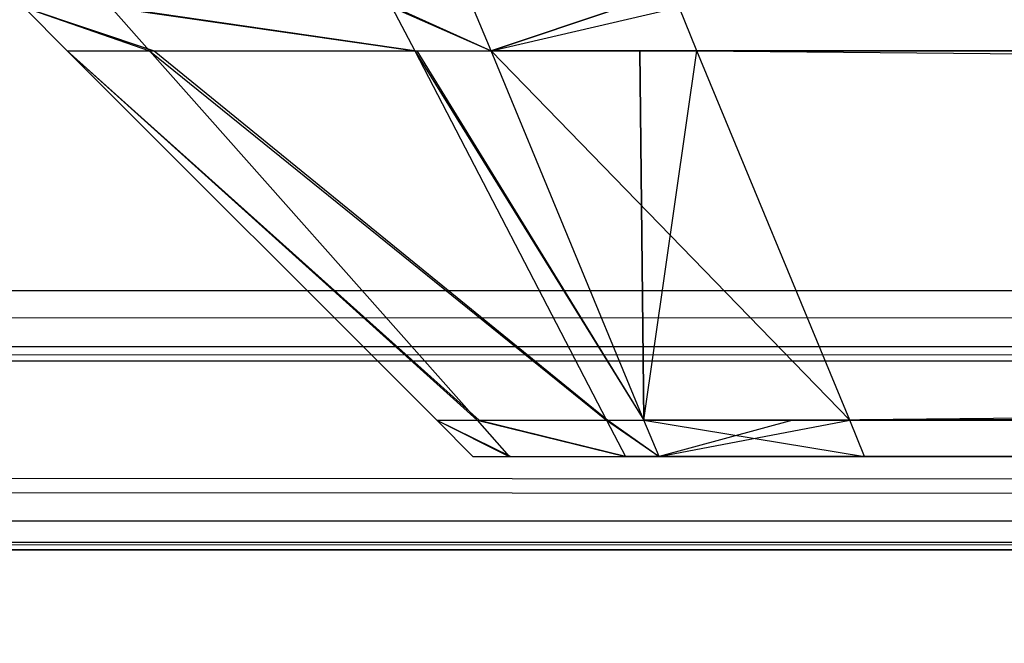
# Model space of a CAD drawing. Extents: x 0 to 1.6, y -0.5 to 0.
# Tile 64 of 192: x 0.41171 to 0.4139, y -0.49821 to -0.49682. Entities that reach past the tile are written whole.
import ezdxf

# ---------------------------------------------------------------- set-up
doc = ezdxf.new("R2010")
doc.units = 0
for name, color, linetype in [('L16_KORPUS1_0___REPLACEMTFOREMP', 7, 'CONTINUOUS'), ('L44_FRONT_FINION_1___REPLACEMTF', 7, 'CONTINUOUS'), ('L56_FRONT_FINION_1___REPLACEMTF', 7, 'CONTINUOUS'), ('L65_ABDECKPL_0___REPLACEMTFOREM', 7, 'CONTINUOUS')]:
    doc.layers.add(name, color=color, linetype=linetype)

msp = doc.modelspace()

# ---------------------------------------------------------------- linework, layer by layer
at = {"layer": 'L16_KORPUS1_0___REPLACEMTFOREMP', "color": 8}
for points, invisible_edges in [([(0.002909, -0.497406), (0.002912, -0.000594), (0.5, -0.497406), (0.002909, -0.497406)], 15), ([(0.002912, -0.000596, 0.00769), (0.002909, -0.497404, 0.00769), (0.5, -0.497404, 0.00769), (0.002912, -0.000596, 0.00769)], 15), ([(0.5, -0.497406), (0.002912, -0.000594), (0.5, -0.000594), (0.5, -0.497406)], 10), ([(0.002912, -0.000596, 0.00769), (0.5, -0.497404, 0.00769), (0.5, -0.000596, 0.00769), (0.002912, -0.000596, 0.00769)], 10), ([(0.5, -0.4975, 0.00769), (0.002909, -0.497404, 0.00769), (0.002909, -0.4975, 0.00769), (0.5, -0.4975, 0.00769)], 13), ([(0.002909, -0.497404, 0.00769), (0.5, -0.4975, 0.00769), (0.5, -0.497404, 0.00769), (0.002909, -0.497404, 0.00769)], 14), ([(0.5, -0.497406), (0.002909, -0.4975), (0.002909, -0.497406), (0.5, -0.497406)], 13), ([(0.002909, -0.4975), (0.5, -0.497406), (0.5, -0.4975), (0.002909, -0.4975)], 14), ([(0.002909, -0.4975), (0.5, -0.49758, 0.00008), (0.002876, -0.49758, 0.000079), (0.002909, -0.4975)], 13), ([(0.5, -0.497557, 0.007633), (0.002909, -0.4975, 0.00769), (0.002885, -0.497557, 0.007633), (0.5, -0.497557, 0.007633)], 13), ([(0.5, -0.49758, 0.00008), (0.002909, -0.4975), (0.5, -0.4975), (0.5, -0.49758, 0.00008)], 14), ([(0.002909, -0.4975, 0.00769), (0.5, -0.497557, 0.007633), (0.5, -0.4975, 0.00769), (0.002909, -0.4975, 0.00769)], 14), ([(0.5, -0.497901, 0.007289), (0.002885, -0.497557, 0.007633), (0.002743, -0.497901, 0.007289), (0.5, -0.497901, 0.007289)], 13), ([(0.002885, -0.497557, 0.007633), (0.5, -0.497901, 0.007289), (0.5, -0.497557, 0.007633), (0.002885, -0.497557, 0.007633)], 14), ([(0.002876, -0.49758, 0.000079), (0.5, -0.497936, 0.000436), (0.002728, -0.497936, 0.000436), (0.002876, -0.49758, 0.000079)], 13), ([(0.5, -0.497936, 0.000436), (0.002876, -0.49758, 0.000079), (0.5, -0.49758, 0.00008), (0.5, -0.497936, 0.000436)], 14), ([(0.5, -0.498, 0.00719), (0.002743, -0.497901, 0.007289), (0.002702, -0.498, 0.00719), (0.5, -0.498, 0.00719)], 13), ([(0.002743, -0.497901, 0.007289), (0.5, -0.498, 0.00719), (0.5, -0.497901, 0.007289), (0.002743, -0.497901, 0.007289)], 14), ([(0.002728, -0.497936, 0.000436), (0.5, -0.498, 0.0005), (0.002702, -0.498, 0.0005), (0.002728, -0.497936, 0.000436)], 13), ([(0.5, -0.498, 0.0005), (0.002728, -0.497936, 0.000436), (0.5, -0.497936, 0.000436), (0.5, -0.498, 0.0005)], 14), ([(0.5, -0.498, 0.0005), (0.002702, -0.498, 0.000565), (0.002702, -0.498, 0.0005), (0.5, -0.498, 0.0005)], 13), ([(0.002702, -0.498, 0.000565), (0.5, -0.498, 0.0005), (0.5, -0.498, 0.000565), (0.002702, -0.498, 0.000565)], 14), ([(0.5, -0.498, 0.000565), (0.002702, -0.498, 0.007018), (0.002702, -0.498, 0.000565), (0.5, -0.498, 0.000565)], 13), ([(0.002702, -0.498, 0.007018), (0.5, -0.498, 0.000565), (0.5, -0.498, 0.007018), (0.002702, -0.498, 0.007018)], 14), ([(0.5, -0.498, 0.007018), (0.002702, -0.498, 0.00719), (0.002702, -0.498, 0.007018), (0.5, -0.498, 0.007018)], 13), ([(0.002702, -0.498, 0.00719), (0.5, -0.498, 0.007018), (0.5, -0.498, 0.00719), (0.002702, -0.498, 0.00719)], 14)]:
    msp.add_3dface(points, dxfattribs=dict(at, invisible_edges=invisible_edges))
at = {"layer": 'L44_FRONT_FINION_1___REPLACEMTF', "color": 8}
for points, invisible_edges in [([(0.412001, -0.496889, 0.34344), (0.411721, -0.496792, 0.343297), (0.411818, -0.496889, 0.343257), (0.412001, -0.496889, 0.34344)], 13), ([(0.411721, -0.496792, 0.343297), (0.412001, -0.496889, 0.34344), (0.411915, -0.496792, 0.343492), (0.411721, -0.496792, 0.343297)], 14), ([(0.411721, -0.496792, 0.011741), (0.411818, -0.496889, 0.01127), (0.411818, -0.496889, 0.011781), (0.411721, -0.496792, 0.011741)], 13), ([(0.411818, -0.496889, 0.01127), (0.411721, -0.496792, 0.011741), (0.411721, -0.496792, 0.01123), (0.411818, -0.496889, 0.01127)], 14), ([(0.411818, -0.496889, 0.011781), (0.411721, -0.496792, 0.342828), (0.411721, -0.496792, 0.011741), (0.411818, -0.496889, 0.011781)], 13), ([(0.411721, -0.496792, 0.342828), (0.411818, -0.496889, 0.011781), (0.411818, -0.496889, 0.342788), (0.411721, -0.496792, 0.342828)], 14), ([(0.411818, -0.496889, 0.343257), (0.411721, -0.496792, 0.342828), (0.411818, -0.496889, 0.342788), (0.411818, -0.496889, 0.343257)], 13), ([(0.411721, -0.496792, 0.342828), (0.411818, -0.496889, 0.343257), (0.411721, -0.496792, 0.343297), (0.411721, -0.496792, 0.342828)], 14), ([(0.412011, -0.496889, 0.011076), (0.411721, -0.496792, 0.01123), (0.411926, -0.496792, 0.011024), (0.412011, -0.496889, 0.011076)], 13), ([(0.411721, -0.496792, 0.01123), (0.412011, -0.496889, 0.011076), (0.411818, -0.496889, 0.01127), (0.411721, -0.496792, 0.01123)], 14), ([(0.412591, -0.496889, 0.34403), (0.411915, -0.496792, 0.343492), (0.412001, -0.496889, 0.34344), (0.412591, -0.496889, 0.34403)], 13), ([(0.411915, -0.496792, 0.343492), (0.412591, -0.496889, 0.34403), (0.41254, -0.496792, 0.344117), (0.411915, -0.496792, 0.343492)], 14), ([(0.412596, -0.496889, 0.010491), (0.411926, -0.496792, 0.011024), (0.412546, -0.496792, 0.010404), (0.412596, -0.496889, 0.010491)], 13), ([(0.411926, -0.496792, 0.011024), (0.412596, -0.496889, 0.010491), (0.412011, -0.496889, 0.011076), (0.411926, -0.496792, 0.011024)], 14), ([(0.412761, -0.496889, 0.3442), (0.41254, -0.496792, 0.344117), (0.412591, -0.496889, 0.34403), (0.412761, -0.496889, 0.3442)], 13), ([(0.41254, -0.496792, 0.344117), (0.412761, -0.496889, 0.3442), (0.41272, -0.496792, 0.344297), (0.41254, -0.496792, 0.344117)], 14), ([(0.412761, -0.496889, 0.010327), (0.412546, -0.496792, 0.010404), (0.41272, -0.496792, 0.01023), (0.412761, -0.496889, 0.010327)], 13), ([(0.412546, -0.496792, 0.010404), (0.412761, -0.496889, 0.010327), (0.412596, -0.496889, 0.010491), (0.412546, -0.496792, 0.010404)], 14), ([(0.412761, -0.496889, 0.3442), (0.413052, -0.496792, 0.344297), (0.41272, -0.496792, 0.344297), (0.412761, -0.496889, 0.3442)], 14), ([(0.413179, -0.496792, 0.01023), (0.412761, -0.496889, 0.010327), (0.41272, -0.496792, 0.01023), (0.413179, -0.496792, 0.01023)], 13), ([(0.413052, -0.496792, 0.344297), (0.412761, -0.496889, 0.3442), (0.413092, -0.496889, 0.3442), (0.413052, -0.496792, 0.344297)], 13), ([(0.412761, -0.496889, 0.010327), (0.413179, -0.496792, 0.01023), (0.413219, -0.496889, 0.010327), (0.412761, -0.496889, 0.010327)], 14), ([(0.413092, -0.496889, 0.3442), (0.5, -0.496792, 0.344297), (0.413052, -0.496792, 0.344297), (0.413092, -0.496889, 0.3442)], 14), ([(0.5, -0.496792, 0.344297), (0.413092, -0.496889, 0.3442), (0.5, -0.496889, 0.3442), (0.5, -0.496792, 0.344297)], 13), ([(0.5, -0.496792, 0.01023), (0.413219, -0.496889, 0.010327), (0.413179, -0.496792, 0.01023), (0.5, -0.496792, 0.01023)], 13), ([(0.413219, -0.496889, 0.010327), (0.5, -0.496792, 0.01023), (0.5, -0.496889, 0.010327), (0.413219, -0.496889, 0.010327)], 14), ([(0.412734, -0.497711, 0.011516), (0.411818, -0.496889, 0.01127), (0.412011, -0.496889, 0.011076), (0.412734, -0.497711, 0.011516)], 13), ([(0.411818, -0.496889, 0.01127), (0.412734, -0.497711, 0.011516), (0.41264, -0.497711, 0.01161), (0.411818, -0.496889, 0.01127)], 14), ([(0.411818, -0.496889, 0.343257), (0.41264, -0.497711, 0.342448), (0.41264, -0.497711, 0.342916), (0.411818, -0.496889, 0.343257)], 13), ([(0.41264, -0.497711, 0.342448), (0.411818, -0.496889, 0.343257), (0.411818, -0.496889, 0.342788), (0.41264, -0.497711, 0.342448)], 14), ([(0.411818, -0.496889, 0.342788), (0.41264, -0.497711, 0.012121), (0.41264, -0.497711, 0.342448), (0.411818, -0.496889, 0.342788)], 13), ([(0.41264, -0.497711, 0.012121), (0.411818, -0.496889, 0.342788), (0.411818, -0.496889, 0.011781), (0.41264, -0.497711, 0.012121)], 14), ([(0.411818, -0.496889, 0.011781), (0.41264, -0.497711, 0.01161), (0.41264, -0.497711, 0.012121), (0.411818, -0.496889, 0.011781)], 13), ([(0.41264, -0.497711, 0.01161), (0.411818, -0.496889, 0.011781), (0.411818, -0.496889, 0.01127), (0.41264, -0.497711, 0.01161)], 14), ([(0.41273, -0.497711, 0.343006), (0.411818, -0.496889, 0.343257), (0.41264, -0.497711, 0.342916), (0.41273, -0.497711, 0.343006)], 13), ([(0.411818, -0.496889, 0.343257), (0.41273, -0.497711, 0.343006), (0.412001, -0.496889, 0.34344), (0.411818, -0.496889, 0.343257)], 14), ([(0.413018, -0.497711, 0.343294), (0.412001, -0.496889, 0.34344), (0.41273, -0.497711, 0.343006), (0.413018, -0.497711, 0.343294)], 13), ([(0.412001, -0.496889, 0.34344), (0.413018, -0.497711, 0.343294), (0.412591, -0.496889, 0.34403), (0.412001, -0.496889, 0.34344)], 14), ([(0.413021, -0.497711, 0.011229), (0.412011, -0.496889, 0.011076), (0.412596, -0.496889, 0.010491), (0.413021, -0.497711, 0.011229)], 13), ([(0.412011, -0.496889, 0.011076), (0.413021, -0.497711, 0.011229), (0.412734, -0.497711, 0.011516), (0.412011, -0.496889, 0.011076)], 14), ([(0.413101, -0.497711, 0.343378), (0.412591, -0.496889, 0.34403), (0.413018, -0.497711, 0.343294), (0.413101, -0.497711, 0.343378)], 13), ([(0.412591, -0.496889, 0.34403), (0.413101, -0.497711, 0.343378), (0.412761, -0.496889, 0.3442), (0.412591, -0.496889, 0.34403)], 14), ([(0.413101, -0.497711, 0.011149), (0.412596, -0.496889, 0.010491), (0.412761, -0.496889, 0.010327), (0.413101, -0.497711, 0.011149)], 13), ([(0.412596, -0.496889, 0.010491), (0.413101, -0.497711, 0.011149), (0.413021, -0.497711, 0.011229), (0.412596, -0.496889, 0.010491)], 14), ([(0.413101, -0.497711, 0.343378), (0.413092, -0.496889, 0.3442), (0.412761, -0.496889, 0.3442), (0.413101, -0.497711, 0.343378)], 14), ([(0.413559, -0.497711, 0.011149), (0.412761, -0.496889, 0.010327), (0.413219, -0.496889, 0.010327), (0.413559, -0.497711, 0.011149)], 13), ([(0.412761, -0.496889, 0.010327), (0.413559, -0.497711, 0.011149), (0.413101, -0.497711, 0.011149), (0.412761, -0.496889, 0.010327)], 14), ([(0.413092, -0.496889, 0.3442), (0.413101, -0.497711, 0.343378), (0.413432, -0.497711, 0.343378), (0.413092, -0.496889, 0.3442)], 13), ([(0.413432, -0.497711, 0.343378), (0.5, -0.496889, 0.3442), (0.413092, -0.496889, 0.3442), (0.413432, -0.497711, 0.343378)], 14), ([(0.5, -0.497711, 0.011149), (0.413219, -0.496889, 0.010327), (0.5, -0.496889, 0.010327), (0.5, -0.497711, 0.011149)], 13), ([(0.413219, -0.496889, 0.010327), (0.5, -0.497711, 0.011149), (0.413559, -0.497711, 0.011149), (0.413219, -0.496889, 0.010327)], 14), ([(0.5, -0.496889, 0.3442), (0.413432, -0.497711, 0.343378), (0.5, -0.497711, 0.343378), (0.5, -0.496889, 0.3442)], 13), ([(0.412801, -0.497792, 0.342963), (0.41264, -0.497711, 0.342916), (0.41272, -0.497792, 0.342883), (0.412801, -0.497792, 0.342963)], 13), ([(0.41264, -0.497711, 0.342916), (0.412801, -0.497792, 0.342963), (0.41273, -0.497711, 0.343006), (0.41264, -0.497711, 0.342916)], 14), ([(0.41272, -0.497792, 0.011644), (0.41264, -0.497711, 0.012121), (0.41264, -0.497711, 0.01161), (0.41272, -0.497792, 0.011644)], 13), ([(0.41264, -0.497711, 0.012121), (0.41272, -0.497792, 0.011644), (0.41272, -0.497792, 0.012154), (0.41264, -0.497711, 0.012121)], 14), ([(0.41272, -0.497792, 0.012154), (0.41264, -0.497711, 0.342448), (0.41264, -0.497711, 0.012121), (0.41272, -0.497792, 0.012154)], 13), ([(0.41264, -0.497711, 0.342448), (0.41272, -0.497792, 0.012154), (0.41272, -0.497792, 0.342415), (0.41264, -0.497711, 0.342448)], 14), ([(0.41272, -0.497792, 0.342883), (0.41264, -0.497711, 0.342448), (0.41272, -0.497792, 0.342415), (0.41272, -0.497792, 0.342883)], 13), ([(0.41264, -0.497711, 0.342448), (0.41272, -0.497792, 0.342883), (0.41264, -0.497711, 0.342916), (0.41264, -0.497711, 0.342448)], 14), ([(0.412805, -0.497792, 0.011559), (0.41264, -0.497711, 0.01161), (0.412734, -0.497711, 0.011516), (0.412805, -0.497792, 0.011559)], 13), ([(0.41264, -0.497711, 0.01161), (0.412805, -0.497792, 0.011559), (0.41272, -0.497792, 0.011644), (0.41264, -0.497711, 0.01161)], 14), ([(0.41306, -0.497792, 0.343222), (0.41273, -0.497711, 0.343006), (0.412801, -0.497792, 0.342963), (0.41306, -0.497792, 0.343222)], 13), ([(0.41273, -0.497711, 0.343006), (0.41306, -0.497792, 0.343222), (0.413018, -0.497711, 0.343294), (0.41273, -0.497711, 0.343006)], 14), ([(0.413063, -0.497792, 0.011302), (0.412734, -0.497711, 0.011516), (0.413021, -0.497711, 0.011229), (0.413063, -0.497792, 0.011302)], 13), ([(0.412734, -0.497711, 0.011516), (0.413063, -0.497792, 0.011302), (0.412805, -0.497792, 0.011559), (0.412734, -0.497711, 0.011516)], 14), ([(0.413135, -0.497792, 0.343297), (0.413018, -0.497711, 0.343294), (0.41306, -0.497792, 0.343222), (0.413135, -0.497792, 0.343297)], 13), ([(0.413018, -0.497711, 0.343294), (0.413135, -0.497792, 0.343297), (0.413101, -0.497711, 0.343378), (0.413018, -0.497711, 0.343294)], 14), ([(0.413135, -0.497792, 0.01123), (0.413021, -0.497711, 0.011229), (0.413101, -0.497711, 0.011149), (0.413135, -0.497792, 0.01123)], 13), ([(0.413021, -0.497711, 0.011229), (0.413135, -0.497792, 0.01123), (0.413063, -0.497792, 0.011302), (0.413021, -0.497711, 0.011229)], 14), ([(0.413592, -0.497792, 0.01123), (0.413101, -0.497711, 0.011149), (0.413559, -0.497711, 0.011149), (0.413592, -0.497792, 0.01123)], 13), ([(0.413101, -0.497711, 0.011149), (0.413592, -0.497792, 0.01123), (0.413135, -0.497792, 0.01123), (0.413101, -0.497711, 0.011149)], 14), ([(0.413135, -0.497792, 0.343297), (0.413432, -0.497711, 0.343378), (0.413101, -0.497711, 0.343378), (0.413135, -0.497792, 0.343297)], 13), ([(0.413432, -0.497711, 0.343378), (0.413135, -0.497792, 0.343297), (0.413466, -0.497792, 0.343297), (0.413432, -0.497711, 0.343378)], 14), ([(0.413466, -0.497792, 0.343297), (0.5, -0.497711, 0.343378), (0.413432, -0.497711, 0.343378), (0.413466, -0.497792, 0.343297)], 13), ([(0.5, -0.497711, 0.343378), (0.413466, -0.497792, 0.343297), (0.5, -0.497792, 0.343297), (0.5, -0.497711, 0.343378)], 14), ([(0.5, -0.497792, 0.01123), (0.413559, -0.497711, 0.011149), (0.5, -0.497711, 0.011149), (0.5, -0.497792, 0.01123)], 13), ([(0.413559, -0.497711, 0.011149), (0.5, -0.497792, 0.01123), (0.413592, -0.497792, 0.01123), (0.413559, -0.497711, 0.011149)], 14), ([(0.413037, -0.497792, 0.342727), (0.41272, -0.497792, 0.342883), (0.413054, -0.497792, 0.342554), (0.413037, -0.497792, 0.342727)], 13), ([(0.41272, -0.497792, 0.342883), (0.413037, -0.497792, 0.342727), (0.412801, -0.497792, 0.342963), (0.41272, -0.497792, 0.342883)], 14), ([(0.413054, -0.497792, 0.011948), (0.41272, -0.497792, 0.012154), (0.41272, -0.497792, 0.011644), (0.413054, -0.497792, 0.011948)], 13), ([(0.41272, -0.497792, 0.012154), (0.413054, -0.497792, 0.011948), (0.413054, -0.497792, 0.012154), (0.41272, -0.497792, 0.012154)], 14), ([(0.413054, -0.497792, 0.342554), (0.41272, -0.497792, 0.342415), (0.413054, -0.497792, 0.342288), (0.413054, -0.497792, 0.342554)], 13), ([(0.41272, -0.497792, 0.342415), (0.413054, -0.497792, 0.342554), (0.41272, -0.497792, 0.342883), (0.41272, -0.497792, 0.342415)], 14), ([(0.413041, -0.497792, 0.011795), (0.41272, -0.497792, 0.011644), (0.412805, -0.497792, 0.011559), (0.413041, -0.497792, 0.011795)], 13), ([(0.41272, -0.497792, 0.011644), (0.413041, -0.497792, 0.011795), (0.413054, -0.497792, 0.011948), (0.41272, -0.497792, 0.011644)], 14), ([(0.413054, -0.497792, 0.342288), (0.41272, -0.497792, 0.012154), (0.413054, -0.497792, 0.012154), (0.413054, -0.497792, 0.342288)], 13), ([(0.41272, -0.497792, 0.012154), (0.413054, -0.497792, 0.342288), (0.41272, -0.497792, 0.342415), (0.41272, -0.497792, 0.012154)], 14), ([(0.413296, -0.497792, 0.342986), (0.412801, -0.497792, 0.342963), (0.413037, -0.497792, 0.342727), (0.413296, -0.497792, 0.342986)], 13), ([(0.412801, -0.497792, 0.342963), (0.413296, -0.497792, 0.342986), (0.41306, -0.497792, 0.343222), (0.412801, -0.497792, 0.342963)], 14), ([(0.413298, -0.497792, 0.011573), (0.412805, -0.497792, 0.011559), (0.413063, -0.497792, 0.011302), (0.413298, -0.497792, 0.011573)], 13), ([(0.412805, -0.497792, 0.011559), (0.413298, -0.497792, 0.011573), (0.413041, -0.497792, 0.011795), (0.412805, -0.497792, 0.011559)], 14), ([(0.413054, -0.497792, 0.342554), (0.5, -0.497792, 0.342963), (0.413037, -0.497792, 0.342727), (0.413054, -0.497792, 0.342554)], 15), ([(0.413037, -0.497792, 0.342727), (0.5, -0.497792, 0.342963), (0.413417, -0.497792, 0.342963), (0.413037, -0.497792, 0.342727)], 15), ([(0.413037, -0.497792, 0.342727), (0.413417, -0.497792, 0.342963), (0.413296, -0.497792, 0.342986), (0.413037, -0.497792, 0.342727)], 15), ([(0.413298, -0.497792, 0.011573), (0.5, -0.497792, 0.342963), (0.413041, -0.497792, 0.011795), (0.413298, -0.497792, 0.011573)], 10), ([(0.413041, -0.497792, 0.011795), (0.5, -0.497792, 0.342963), (0.413054, -0.497792, 0.011948), (0.413041, -0.497792, 0.011795)], 13), ([(0.413054, -0.497792, 0.011948), (0.5, -0.497792, 0.342963), (0.413054, -0.497792, 0.012154), (0.413054, -0.497792, 0.011948)], 10), ([(0.413054, -0.497792, 0.012154), (0.5, -0.497792, 0.342963), (0.413054, -0.497792, 0.342288), (0.413054, -0.497792, 0.012154)], 13), ([(0.413054, -0.497792, 0.342288), (0.5, -0.497792, 0.342963), (0.413054, -0.497792, 0.342554), (0.413054, -0.497792, 0.342288)], 14), ([(0.413296, -0.497792, 0.342986), (0.413135, -0.497792, 0.343297), (0.41306, -0.497792, 0.343222), (0.413296, -0.497792, 0.342986)], 14), ([(0.413456, -0.497792, 0.011563), (0.413063, -0.497792, 0.011302), (0.413135, -0.497792, 0.01123), (0.413456, -0.497792, 0.011563)], 13), ([(0.413063, -0.497792, 0.011302), (0.413456, -0.497792, 0.011563), (0.413298, -0.497792, 0.011573), (0.413063, -0.497792, 0.011302)], 14), ([(0.413592, -0.497792, 0.011563), (0.413135, -0.497792, 0.01123), (0.413592, -0.497792, 0.01123), (0.413592, -0.497792, 0.011563)], 13), ([(0.413135, -0.497792, 0.01123), (0.413592, -0.497792, 0.011563), (0.413456, -0.497792, 0.011563), (0.413135, -0.497792, 0.01123)], 14), ([(0.413135, -0.497792, 0.343297), (0.413296, -0.497792, 0.342986), (0.413417, -0.497792, 0.342963), (0.413135, -0.497792, 0.343297)], 13), ([(0.413417, -0.497792, 0.342963), (0.413466, -0.497792, 0.343297), (0.413135, -0.497792, 0.343297), (0.413417, -0.497792, 0.342963)], 14), ([(0.413456, -0.497792, 0.011563), (0.5, -0.497792, 0.342963), (0.413298, -0.497792, 0.011573), (0.413456, -0.497792, 0.011563)], 13), ([(0.413466, -0.497792, 0.343297), (0.413417, -0.497792, 0.342963), (0.413621, -0.497792, 0.342963), (0.413466, -0.497792, 0.343297)], 13), ([(0.413417, -0.497792, 0.342963), (0.5, -0.497792, 0.342963), (0.413621, -0.497792, 0.342963), (0.413417, -0.497792, 0.342963)], 15), ([(0.413592, -0.497792, 0.011563), (0.5, -0.497792, 0.342963), (0.413456, -0.497792, 0.011563), (0.413592, -0.497792, 0.011563)], 10), ([(0.413621, -0.497792, 0.342963), (0.5, -0.497792, 0.343297), (0.413466, -0.497792, 0.343297), (0.413621, -0.497792, 0.342963)], 14), ([(0.5, -0.497792, 0.011563), (0.413592, -0.497792, 0.01123), (0.5, -0.497792, 0.01123), (0.5, -0.497792, 0.011563)], 13), ([(0.413592, -0.497792, 0.01123), (0.5, -0.497792, 0.011563), (0.413592, -0.497792, 0.011563), (0.413592, -0.497792, 0.01123)], 14), ([(0.5, -0.497792, 0.342963), (0.413592, -0.497792, 0.011563), (0.5, -0.497792, 0.011563), (0.5, -0.497792, 0.342963)], 13), ([(0.5, -0.497792, 0.343297), (0.413621, -0.497792, 0.342963), (0.5, -0.497792, 0.342963), (0.5, -0.497792, 0.343297)], 13)]:
    msp.add_3dface(points, dxfattribs=dict(at, invisible_edges=invisible_edges))
at = {"layer": 'L56_FRONT_FINION_1___REPLACEMTF', "color": 8}
for points, invisible_edges in [([(0.412011, -0.496889, 0.348169), (0.411721, -0.496792, 0.348322), (0.411926, -0.496792, 0.348117), (0.412011, -0.496889, 0.348169)], 13), ([(0.411721, -0.496792, 0.348322), (0.412011, -0.496889, 0.348169), (0.411818, -0.496889, 0.348362), (0.411721, -0.496792, 0.348322)], 14), ([(0.411818, -0.496889, 0.586208), (0.411721, -0.496792, 0.58578), (0.411818, -0.496889, 0.58574), (0.411818, -0.496889, 0.586208)], 13), ([(0.411721, -0.496792, 0.58578), (0.411818, -0.496889, 0.586208), (0.411721, -0.496792, 0.586249), (0.411721, -0.496792, 0.58578)], 14), ([(0.411818, -0.496889, 0.348873), (0.411721, -0.496792, 0.58578), (0.411721, -0.496792, 0.348833), (0.411818, -0.496889, 0.348873)], 13), ([(0.411721, -0.496792, 0.58578), (0.411818, -0.496889, 0.348873), (0.411818, -0.496889, 0.58574), (0.411721, -0.496792, 0.58578)], 14), ([(0.411818, -0.496889, 0.348362), (0.411721, -0.496792, 0.348833), (0.411721, -0.496792, 0.348322), (0.411818, -0.496889, 0.348362)], 13), ([(0.411721, -0.496792, 0.348833), (0.411818, -0.496889, 0.348362), (0.411818, -0.496889, 0.348873), (0.411721, -0.496792, 0.348833)], 14), ([(0.412001, -0.496889, 0.586392), (0.411721, -0.496792, 0.586249), (0.411818, -0.496889, 0.586208), (0.412001, -0.496889, 0.586392)], 13), ([(0.411721, -0.496792, 0.586249), (0.412001, -0.496889, 0.586392), (0.411915, -0.496792, 0.586443), (0.411721, -0.496792, 0.586249)], 14), ([(0.412591, -0.496889, 0.586981), (0.411915, -0.496792, 0.586443), (0.412001, -0.496889, 0.586392), (0.412591, -0.496889, 0.586981)], 13), ([(0.411915, -0.496792, 0.586443), (0.412591, -0.496889, 0.586981), (0.41254, -0.496792, 0.587068), (0.411915, -0.496792, 0.586443)], 14), ([(0.412596, -0.496889, 0.347584), (0.411926, -0.496792, 0.348117), (0.412546, -0.496792, 0.347497), (0.412596, -0.496889, 0.347584)], 13), ([(0.411926, -0.496792, 0.348117), (0.412596, -0.496889, 0.347584), (0.412011, -0.496889, 0.348169), (0.411926, -0.496792, 0.348117)], 14), ([(0.412761, -0.496889, 0.587151), (0.41254, -0.496792, 0.587068), (0.412591, -0.496889, 0.586981), (0.412761, -0.496889, 0.587151)], 13), ([(0.41254, -0.496792, 0.587068), (0.412761, -0.496889, 0.587151), (0.41272, -0.496792, 0.587248), (0.41254, -0.496792, 0.587068)], 14), ([(0.412761, -0.496889, 0.34742), (0.412546, -0.496792, 0.347497), (0.41272, -0.496792, 0.347323), (0.412761, -0.496889, 0.34742)], 13), ([(0.412546, -0.496792, 0.347497), (0.412761, -0.496889, 0.34742), (0.412596, -0.496889, 0.347584), (0.412546, -0.496792, 0.347497)], 14), ([(0.413179, -0.496792, 0.347323), (0.412761, -0.496889, 0.34742), (0.41272, -0.496792, 0.347323), (0.413179, -0.496792, 0.347323)], 13), ([(0.412761, -0.496889, 0.587151), (0.413052, -0.496792, 0.587248), (0.41272, -0.496792, 0.587248), (0.412761, -0.496889, 0.587151)], 13), ([(0.412761, -0.496889, 0.34742), (0.413179, -0.496792, 0.347323), (0.413219, -0.496889, 0.34742), (0.412761, -0.496889, 0.34742)], 14), ([(0.413052, -0.496792, 0.587248), (0.412761, -0.496889, 0.587151), (0.413092, -0.496889, 0.587151), (0.413052, -0.496792, 0.587248)], 14), ([(0.413092, -0.496889, 0.587151), (0.716606, -0.496792, 0.587248), (0.413052, -0.496792, 0.587248), (0.413092, -0.496889, 0.587151)], 13), ([(0.716606, -0.496792, 0.587248), (0.413092, -0.496889, 0.587151), (0.716606, -0.496889, 0.587151), (0.716606, -0.496792, 0.587248)], 14), ([(0.716606, -0.496792, 0.347323), (0.413219, -0.496889, 0.34742), (0.413179, -0.496792, 0.347323), (0.716606, -0.496792, 0.347323)], 13), ([(0.413219, -0.496889, 0.34742), (0.716606, -0.496792, 0.347323), (0.716606, -0.496889, 0.34742), (0.413219, -0.496889, 0.34742)], 14), ([(0.41273, -0.497711, 0.585958), (0.411818, -0.496889, 0.586208), (0.41264, -0.497711, 0.585868), (0.41273, -0.497711, 0.585958)], 13), ([(0.411818, -0.496889, 0.586208), (0.41273, -0.497711, 0.585958), (0.412001, -0.496889, 0.586392), (0.411818, -0.496889, 0.586208)], 14), ([(0.411818, -0.496889, 0.348873), (0.41264, -0.497711, 0.348702), (0.41264, -0.497711, 0.349213), (0.411818, -0.496889, 0.348873)], 13), ([(0.41264, -0.497711, 0.348702), (0.411818, -0.496889, 0.348873), (0.411818, -0.496889, 0.348362), (0.41264, -0.497711, 0.348702)], 14), ([(0.411818, -0.496889, 0.58574), (0.41264, -0.497711, 0.349213), (0.41264, -0.497711, 0.585401), (0.411818, -0.496889, 0.58574)], 13), ([(0.41264, -0.497711, 0.349213), (0.411818, -0.496889, 0.58574), (0.411818, -0.496889, 0.348873), (0.41264, -0.497711, 0.349213)], 14), ([(0.411818, -0.496889, 0.586208), (0.41264, -0.497711, 0.585401), (0.41264, -0.497711, 0.585868), (0.411818, -0.496889, 0.586208)], 13), ([(0.41264, -0.497711, 0.585401), (0.411818, -0.496889, 0.586208), (0.411818, -0.496889, 0.58574), (0.41264, -0.497711, 0.585401)], 14), ([(0.412734, -0.497711, 0.348608), (0.411818, -0.496889, 0.348362), (0.412011, -0.496889, 0.348169), (0.412734, -0.497711, 0.348608)], 13), ([(0.411818, -0.496889, 0.348362), (0.412734, -0.497711, 0.348608), (0.41264, -0.497711, 0.348702), (0.411818, -0.496889, 0.348362)], 14), ([(0.413018, -0.497711, 0.586246), (0.412001, -0.496889, 0.586392), (0.41273, -0.497711, 0.585958), (0.413018, -0.497711, 0.586246)], 13), ([(0.412001, -0.496889, 0.586392), (0.413018, -0.497711, 0.586246), (0.412591, -0.496889, 0.586981), (0.412001, -0.496889, 0.586392)], 14), ([(0.413021, -0.497711, 0.348322), (0.412011, -0.496889, 0.348169), (0.412596, -0.496889, 0.347584), (0.413021, -0.497711, 0.348322)], 13), ([(0.412011, -0.496889, 0.348169), (0.413021, -0.497711, 0.348322), (0.412734, -0.497711, 0.348608), (0.412011, -0.496889, 0.348169)], 14), ([(0.413101, -0.497711, 0.586329), (0.412591, -0.496889, 0.586981), (0.413018, -0.497711, 0.586246), (0.413101, -0.497711, 0.586329)], 13), ([(0.412591, -0.496889, 0.586981), (0.413101, -0.497711, 0.586329), (0.412761, -0.496889, 0.587151), (0.412591, -0.496889, 0.586981)], 14), ([(0.413101, -0.497711, 0.348241), (0.412596, -0.496889, 0.347584), (0.412761, -0.496889, 0.34742), (0.413101, -0.497711, 0.348241)], 13), ([(0.412596, -0.496889, 0.347584), (0.413101, -0.497711, 0.348241), (0.413021, -0.497711, 0.348322), (0.412596, -0.496889, 0.347584)], 14), ([(0.413219, -0.496889, 0.34742), (0.413101, -0.497711, 0.348241), (0.412761, -0.496889, 0.34742), (0.413219, -0.496889, 0.34742)], 13), ([(0.413101, -0.497711, 0.586329), (0.413092, -0.496889, 0.587151), (0.412761, -0.496889, 0.587151), (0.413101, -0.497711, 0.586329)], 13), ([(0.413432, -0.497711, 0.586329), (0.716606, -0.496889, 0.587151), (0.413092, -0.496889, 0.587151), (0.413432, -0.497711, 0.586329)], 13), ([(0.413092, -0.496889, 0.587151), (0.413101, -0.497711, 0.586329), (0.413432, -0.497711, 0.586329), (0.413092, -0.496889, 0.587151)], 14), ([(0.413101, -0.497711, 0.348241), (0.413219, -0.496889, 0.34742), (0.413559, -0.497711, 0.348241), (0.413101, -0.497711, 0.348241)], 14), ([(0.716606, -0.496889, 0.34742), (0.413559, -0.497711, 0.348241), (0.413219, -0.496889, 0.34742), (0.716606, -0.496889, 0.34742)], 13), ([(0.716606, -0.496889, 0.587151), (0.413432, -0.497711, 0.586329), (0.716606, -0.497711, 0.586329), (0.716606, -0.496889, 0.587151)], 14), ([(0.413559, -0.497711, 0.348241), (0.716606, -0.496889, 0.34742), (0.716606, -0.497711, 0.348241), (0.413559, -0.497711, 0.348241)], 14), ([(0.412805, -0.497792, 0.348651), (0.41264, -0.497711, 0.348702), (0.412734, -0.497711, 0.348608), (0.412805, -0.497792, 0.348651)], 13), ([(0.41264, -0.497711, 0.348702), (0.412805, -0.497792, 0.348651), (0.41272, -0.497792, 0.348736), (0.41264, -0.497711, 0.348702)], 14), ([(0.41272, -0.497792, 0.585835), (0.41264, -0.497711, 0.585401), (0.41272, -0.497792, 0.585367), (0.41272, -0.497792, 0.585835)], 13), ([(0.41264, -0.497711, 0.585401), (0.41272, -0.497792, 0.585835), (0.41264, -0.497711, 0.585868), (0.41264, -0.497711, 0.585401)], 14), ([(0.41272, -0.497792, 0.349246), (0.41264, -0.497711, 0.585401), (0.41264, -0.497711, 0.349213), (0.41272, -0.497792, 0.349246)], 13), ([(0.41264, -0.497711, 0.585401), (0.41272, -0.497792, 0.349246), (0.41272, -0.497792, 0.585367), (0.41264, -0.497711, 0.585401)], 14), ([(0.41272, -0.497792, 0.348736), (0.41264, -0.497711, 0.349213), (0.41264, -0.497711, 0.348702), (0.41272, -0.497792, 0.348736)], 13), ([(0.41264, -0.497711, 0.349213), (0.41272, -0.497792, 0.348736), (0.41272, -0.497792, 0.349246), (0.41264, -0.497711, 0.349213)], 14), ([(0.412801, -0.497792, 0.585915), (0.41264, -0.497711, 0.585868), (0.41272, -0.497792, 0.585835), (0.412801, -0.497792, 0.585915)], 13), ([(0.41264, -0.497711, 0.585868), (0.412801, -0.497792, 0.585915), (0.41273, -0.497711, 0.585958), (0.41264, -0.497711, 0.585868)], 14), ([(0.41306, -0.497792, 0.586174), (0.41273, -0.497711, 0.585958), (0.412801, -0.497792, 0.585915), (0.41306, -0.497792, 0.586174)], 13), ([(0.41273, -0.497711, 0.585958), (0.41306, -0.497792, 0.586174), (0.413018, -0.497711, 0.586246), (0.41273, -0.497711, 0.585958)], 14), ([(0.413063, -0.497792, 0.348394), (0.412734, -0.497711, 0.348608), (0.413021, -0.497711, 0.348322), (0.413063, -0.497792, 0.348394)], 13), ([(0.412734, -0.497711, 0.348608), (0.413063, -0.497792, 0.348394), (0.412805, -0.497792, 0.348651), (0.412734, -0.497711, 0.348608)], 14), ([(0.413135, -0.497792, 0.586249), (0.413018, -0.497711, 0.586246), (0.41306, -0.497792, 0.586174), (0.413135, -0.497792, 0.586249)], 13), ([(0.413018, -0.497711, 0.586246), (0.413135, -0.497792, 0.586249), (0.413101, -0.497711, 0.586329), (0.413018, -0.497711, 0.586246)], 14), ([(0.413135, -0.497792, 0.348322), (0.413021, -0.497711, 0.348322), (0.413101, -0.497711, 0.348241), (0.413135, -0.497792, 0.348322)], 13), ([(0.413021, -0.497711, 0.348322), (0.413135, -0.497792, 0.348322), (0.413063, -0.497792, 0.348394), (0.413021, -0.497711, 0.348322)], 14), ([(0.413135, -0.497792, 0.586249), (0.413432, -0.497711, 0.586329), (0.413101, -0.497711, 0.586329), (0.413135, -0.497792, 0.586249)], 13), ([(0.413559, -0.497711, 0.348241), (0.413135, -0.497792, 0.348322), (0.413101, -0.497711, 0.348241), (0.413559, -0.497711, 0.348241)], 13), ([(0.413432, -0.497711, 0.586329), (0.413135, -0.497792, 0.586249), (0.413466, -0.497792, 0.586249), (0.413432, -0.497711, 0.586329)], 14), ([(0.413135, -0.497792, 0.348322), (0.413559, -0.497711, 0.348241), (0.413592, -0.497792, 0.348322), (0.413135, -0.497792, 0.348322)], 14), ([(0.413466, -0.497792, 0.586249), (0.716606, -0.497711, 0.586329), (0.413432, -0.497711, 0.586329), (0.413466, -0.497792, 0.586249)], 13), ([(0.716606, -0.497711, 0.586329), (0.413466, -0.497792, 0.586249), (0.716606, -0.497792, 0.586249), (0.716606, -0.497711, 0.586329)], 14), ([(0.716606, -0.497711, 0.348241), (0.413592, -0.497792, 0.348322), (0.413559, -0.497711, 0.348241), (0.716606, -0.497711, 0.348241)], 13), ([(0.413592, -0.497792, 0.348322), (0.716606, -0.497711, 0.348241), (0.716606, -0.497792, 0.348322), (0.413592, -0.497792, 0.348322)], 14), ([(0.413054, -0.497792, 0.585241), (0.41272, -0.497792, 0.349246), (0.413054, -0.497792, 0.349246), (0.413054, -0.497792, 0.585241)], 13), ([(0.41272, -0.497792, 0.349246), (0.413054, -0.497792, 0.585241), (0.41272, -0.497792, 0.585367), (0.41272, -0.497792, 0.349246)], 14), ([(0.413066, -0.497792, 0.348887), (0.41272, -0.497792, 0.348736), (0.412805, -0.497792, 0.348651), (0.413066, -0.497792, 0.348887)], 13), ([(0.41272, -0.497792, 0.348736), (0.413066, -0.497792, 0.348887), (0.413054, -0.497792, 0.349041), (0.41272, -0.497792, 0.348736)], 14), ([(0.413054, -0.497792, 0.585506), (0.41272, -0.497792, 0.585367), (0.413054, -0.497792, 0.585241), (0.413054, -0.497792, 0.585506)], 13), ([(0.41272, -0.497792, 0.585367), (0.413054, -0.497792, 0.585506), (0.41272, -0.497792, 0.585835), (0.41272, -0.497792, 0.585367)], 14), ([(0.413054, -0.497792, 0.349041), (0.41272, -0.497792, 0.349246), (0.41272, -0.497792, 0.348736), (0.413054, -0.497792, 0.349041)], 13), ([(0.41272, -0.497792, 0.349246), (0.413054, -0.497792, 0.349041), (0.413054, -0.497792, 0.349246), (0.41272, -0.497792, 0.349246)], 14), ([(0.413037, -0.497792, 0.585679), (0.41272, -0.497792, 0.585835), (0.413054, -0.497792, 0.585506), (0.413037, -0.497792, 0.585679)], 13), ([(0.41272, -0.497792, 0.585835), (0.413037, -0.497792, 0.585679), (0.412801, -0.497792, 0.585915), (0.41272, -0.497792, 0.585835)], 14), ([(0.413296, -0.497792, 0.585938), (0.412801, -0.497792, 0.585915), (0.413037, -0.497792, 0.585679), (0.413296, -0.497792, 0.585938)], 13), ([(0.412801, -0.497792, 0.585915), (0.413296, -0.497792, 0.585938), (0.41306, -0.497792, 0.586174), (0.412801, -0.497792, 0.585915)], 14), ([(0.413236, -0.497792, 0.348673), (0.412805, -0.497792, 0.348651), (0.413063, -0.497792, 0.348394), (0.413236, -0.497792, 0.348673)], 13), ([(0.412805, -0.497792, 0.348651), (0.413236, -0.497792, 0.348673), (0.413066, -0.497792, 0.348887), (0.412805, -0.497792, 0.348651)], 14), ([(0.413054, -0.497792, 0.585506), (0.716606, -0.497792, 0.585915), (0.413037, -0.497792, 0.585679), (0.413054, -0.497792, 0.585506)], 15), ([(0.413037, -0.497792, 0.585679), (0.716606, -0.497792, 0.585915), (0.413621, -0.497792, 0.585915), (0.413037, -0.497792, 0.585679)], 15), ([(0.413037, -0.497792, 0.585679), (0.413417, -0.497792, 0.585915), (0.413296, -0.497792, 0.585938), (0.413037, -0.497792, 0.585679)], 15), ([(0.413417, -0.497792, 0.585915), (0.413037, -0.497792, 0.585679), (0.413621, -0.497792, 0.585915), (0.413417, -0.497792, 0.585915)], 11), ([(0.413066, -0.497792, 0.348887), (0.716606, -0.497792, 0.585915), (0.413054, -0.497792, 0.349041), (0.413066, -0.497792, 0.348887)], 13), ([(0.413054, -0.497792, 0.349041), (0.716606, -0.497792, 0.585915), (0.413054, -0.497792, 0.349246), (0.413054, -0.497792, 0.349041)], 10), ([(0.413054, -0.497792, 0.349246), (0.716606, -0.497792, 0.585915), (0.413054, -0.497792, 0.585241), (0.413054, -0.497792, 0.349246)], 13), ([(0.413054, -0.497792, 0.585241), (0.716606, -0.497792, 0.585915), (0.413054, -0.497792, 0.585506), (0.413054, -0.497792, 0.585241)], 10), ([(0.413296, -0.497792, 0.585938), (0.413135, -0.497792, 0.586249), (0.41306, -0.497792, 0.586174), (0.413296, -0.497792, 0.585938)], 14), ([(0.413397, -0.497792, 0.348655), (0.413063, -0.497792, 0.348394), (0.413135, -0.497792, 0.348322), (0.413397, -0.497792, 0.348655)], 13), ([(0.413063, -0.497792, 0.348394), (0.413397, -0.497792, 0.348655), (0.413236, -0.497792, 0.348673), (0.413063, -0.497792, 0.348394)], 14), ([(0.413236, -0.497792, 0.348673), (0.716606, -0.497792, 0.585915), (0.413066, -0.497792, 0.348887), (0.413236, -0.497792, 0.348673)], 10), ([(0.413417, -0.497792, 0.585915), (0.413466, -0.497792, 0.586249), (0.413135, -0.497792, 0.586249), (0.413417, -0.497792, 0.585915)], 14), ([(0.413135, -0.497792, 0.586249), (0.413296, -0.497792, 0.585938), (0.413417, -0.497792, 0.585915), (0.413135, -0.497792, 0.586249)], 13), ([(0.413592, -0.497792, 0.348655), (0.413135, -0.497792, 0.348322), (0.413592, -0.497792, 0.348322), (0.413592, -0.497792, 0.348655)], 13), ([(0.413135, -0.497792, 0.348322), (0.413592, -0.497792, 0.348655), (0.413397, -0.497792, 0.348655), (0.413135, -0.497792, 0.348322)], 14), ([(0.413397, -0.497792, 0.348655), (0.716606, -0.497792, 0.348655), (0.413236, -0.497792, 0.348673), (0.413397, -0.497792, 0.348655)], 10), ([(0.413236, -0.497792, 0.348673), (0.716606, -0.497792, 0.348655), (0.716606, -0.497792, 0.585915), (0.413236, -0.497792, 0.348673)], 13), ([(0.716606, -0.497792, 0.348655), (0.413397, -0.497792, 0.348655), (0.413592, -0.497792, 0.348655), (0.716606, -0.497792, 0.348655)], 13), ([(0.413466, -0.497792, 0.586249), (0.413417, -0.497792, 0.585915), (0.413621, -0.497792, 0.585915), (0.413466, -0.497792, 0.586249)], 13), ([(0.716606, -0.497792, 0.585915), (0.413466, -0.497792, 0.586249), (0.413621, -0.497792, 0.585915), (0.716606, -0.497792, 0.585915)], 13), ([(0.413466, -0.497792, 0.586249), (0.716606, -0.497792, 0.585915), (0.716606, -0.497792, 0.586249), (0.413466, -0.497792, 0.586249)], 14), ([(0.716606, -0.497792, 0.348322), (0.413592, -0.497792, 0.348655), (0.413592, -0.497792, 0.348322), (0.716606, -0.497792, 0.348322)], 13), ([(0.413592, -0.497792, 0.348655), (0.716606, -0.497792, 0.348322), (0.716606, -0.497792, 0.348655), (0.413592, -0.497792, 0.348655)], 14)]:
    msp.add_3dface(points, dxfattribs=dict(at, invisible_edges=invisible_edges))
at = {"layer": 'L65_ABDECKPL_0___REPLACEMTFOREM', "color": 39}
for points, invisible_edges in [([(0.001665, -0.00109, 0.602707), (0.001616, -0.49991, 0.602707), (0.8, -0.49991, 0.602707), (0.001665, -0.00109, 0.602707)], 13), ([(0.001616, -0.499907, 0.590697), (0.001665, -0.001093, 0.590697), (0.8, -0.499907, 0.590697), (0.001616, -0.499907, 0.590697)], 13), ([(0.001665, -0.00109, 0.602707), (0.8, -0.49991, 0.602707), (0.574989, -0.320821, 0.602707), (0.001665, -0.00109, 0.602707)], 10), ([(0.8, -0.499907, 0.590697), (0.001665, -0.001093, 0.590697), (0.574988, -0.320824, 0.590697), (0.8, -0.499907, 0.590697)], 10)]:
    msp.add_3dface(points, dxfattribs=dict(at, invisible_edges=invisible_edges))

doc.saveas('drawing.dxf')
